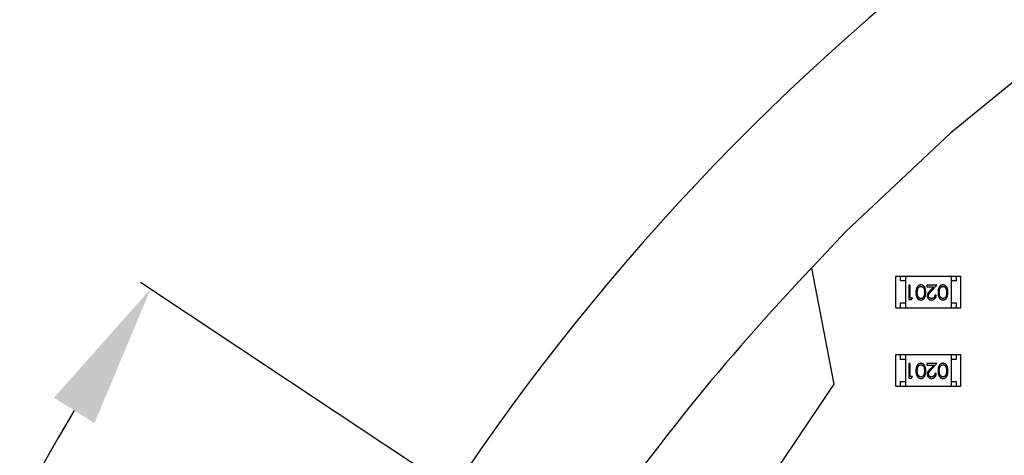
# Model space of a CAD drawing. Header units: millimetres. Extents: x -49 to 165, y -182 to -55.
# Tile 28 of 93: x 98.11 to 108.39, y -112.64 to -108.09. Entities that reach past the tile are written whole.
import ezdxf

# ---------------------------------------------------------------- set-up
doc = ezdxf.new("R2010")
doc.units = ezdxf.units.MM
doc.header["$LTSCALE"] = 1.21
doc.header["$MEASUREMENT"] = 0
doc.header["$PDMODE"] = 3
doc.header["$PDSIZE"] = 0.3125
doc.layers.get('0').update_dxf_attribs({"linetype": 'CONTINUOUS'})
doc.layers.get('DEFPOINTS').update_dxf_attribs({"linetype": 'CONTINUOUS'})
doc.layers.add('Dim', color=3, linetype='CONTINUOUS', lineweight=25)
doc.styles.get("Standard").update_dxf_attribs({"font": 'txt', "width": 0.8})
doc.dimstyles.get("Standard").update_dxf_attribs({"dimtxt": 0.15625, "dimasz": 0.1875, "dimexe": 0.125, "dimexo": 0.0625, "dimgap": 0.09, "dimtad": 0, "dimtih": 1, "dimtoh": 1, "dimzin": 4, "dimdsep": 46, "dimtxsty": 'Standard', "dimblk": '_FILLED', "dimblk1": '_FILLED', "dimblk2": '_FILLED', "dimcen": 0.09, "dimazin": 1, "dimtp": 0.01, "dimtm": 0.01, "dimtfac": 1, "dimtofl": 0, "dimtmove": 0, "dimatfit": 3, "dimldrblk": '_FILLED', "dimfxl": 1, "dimtolj": 1, "dimtzin": 4, "dimarcsym": 0})

# ---------------------------------------------------------------- blocks, each defined once
blk = doc.blocks.new('_FILLED')
at = {"color": 0, "linetype": 'ByBlock'}
blk.add_solid([(0, 0), (-1, 0.1667), (-1, -0.1667)], dxfattribs=at)
blk = doc.blocks.new('*D70')
at = {"layer": 'DEFPOINTS', "color": 0}
for p in [(123.008, -106.074), (91.696, -126.574), (95.709, -126.574)]:
    blk.add_point(p, dxfattribs=at)
at = {"layer": 'Dim', "color": 0, "lineweight": -2}
for p, q in [((122.946, -106.074), (91.571, -106.074)), ((91.696, -107.574), (91.696, -114.034)), ((91.696, -125.074), (91.696, -118.614)), ((95.647, -126.574), (91.571, -126.574))]:
    blk.add_line(p, q, dxfattribs=at)
at = {"layer": 'Dim', "color": 0, "lineweight": -2, "xscale": 1.5, "yscale": 1.5, "zscale": 1.5}
for p, rotation in [((91.696, -106.074), 90), ((91.696, -126.574), 270)]:
    blk.add_blockref('_FILLED', p, dxfattribs=dict(at, rotation=rotation))
at = {"layer": 'Dim', "color": 0, "insert": (91.696, -116.324), "char_height": 1.5, "attachment_point": 5, "rotation": 90, "line_spacing_factor": 1.5}
blk.add_mtext('\\A1;20.50', dxfattribs=at)
blk = doc.blocks.new('*D79')
at = {"layer": 'DEFPOINTS', "color": 0}
for p in [(103.988, -113.91), (95.946, -118.389), (95.709, -126.574), (123.008, -126.574), (150.698, -126.574)]:
    blk.add_point(p, dxfattribs=at)
at = {"layer": 'Dim', "color": 0, "lineweight": -2}
for p, q in [((103.936, -113.875), (99.37, -110.835)), ((95.647, -126.574), (94.61, -126.574))]:
    blk.add_line(p, q, dxfattribs=at)
for start, end in [(149.3821, 160.1502), (166.1919, 176.9599)]:
    blk.add_arc((123.008, -126.574), 28.273, start, end, dxfattribs=at)
at = {"layer": 'Dim', "color": 0, "lineweight": -2, "xscale": 1.5, "yscale": 1.5, "zscale": 1.5}
for p, rotation in [((99.474, -110.904), 57.86208909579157), ((94.735, -126.574), 268.4799565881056)]:
    blk.add_blockref('_FILLED', p, dxfattribs=dict(at, rotation=rotation))
at = {"layer": 'Dim', "color": 0, "insert": (95.946, -118.389), "char_height": 1.5, "attachment_point": 5, "rotation": 73.171}
blk.add_mtext('\\A1;34%%d', dxfattribs=at)
blk = doc.blocks.new('*D87')
at = {"layer": 'DEFPOINTS', "color": 0}
for p in [(123.005, -103.562), (83.971, -149.587), (123.005, -149.587)]:
    blk.add_point(p, dxfattribs=at)
at = {"layer": 'Dim', "color": 0, "lineweight": -2}
for p, q in [((122.942, -103.562), (83.846, -103.562)), ((83.971, -105.062), (83.971, -124.184)), ((83.971, -148.087), (83.971, -128.964)), ((122.942, -149.587), (83.846, -149.587))]:
    blk.add_line(p, q, dxfattribs=at)
at = {"layer": 'Dim', "color": 0, "lineweight": -2, "xscale": 1.5, "yscale": 1.5, "zscale": 1.5}
for p, rotation in [((83.971, -103.562), 90), ((83.971, -149.587), 270)]:
    blk.add_blockref('_FILLED', p, dxfattribs=dict(at, rotation=rotation))
at = {"layer": 'Dim', "color": 0, "insert": (83.971, -126.574), "char_height": 1.5, "attachment_point": 5, "rotation": 90, "line_spacing_factor": 1.5}
blk.add_mtext('\\A1;%%C46.0', dxfattribs=at)

msp = doc.modelspace()

# ---------------------------------------------------------------- linework, layer by layer
at = {"color": 7, "linetype": 'Continuous'}
for p, q in [((108.996, -108.318), (107.832, -109.273)), ((107.832, -109.273), (106.733, -110.303)), ((106.733, -110.303), (106.375, -110.687)), ((106.375, -110.687), (106.61, -111.898)), ((106.61, -111.898), (105.836, -113.046))]:
    msp.add_line(p, q, dxfattribs=at)
at = {"color": 6, "linetype": 'Continuous'}
for p, q in [((107.256, -111.1), (107.256, -110.77)), ((107.256, -110.77), (107.936, -110.77)), ((107.306, -110.82), (107.306, -110.77)), ((107.356, -110.82), (107.306, -110.82)), ((107.356, -110.77), (107.356, -111.1)), ((107.836, -110.77), (107.836, -111.1)), ((107.886, -110.82), (107.836, -110.82)), ((107.886, -110.77), (107.886, -110.82)), ((107.936, -111.1), (107.936, -110.77)), ((107.394, -110.865), (107.394, -111.015)), ((107.407, -110.865), (107.394, -110.865)), ((107.407, -111), (107.407, -110.865)), ((107.48, -110.94), (107.486, -110.903)), ((107.582, -110.865), (107.582, -110.881)), ((107.684, -110.865), (107.582, -110.865)), ((107.582, -110.881), (107.652, -110.881)), ((107.652, -110.881), (107.615, -110.921)), ((107.626, -110.927), (107.684, -110.865)), ((107.711, -110.94), (107.717, -110.903)), ((107.306, -111.1), (107.306, -111.05)), ((107.306, -111.05), (107.356, -111.05)), ((107.394, -111.015), (107.422, -111.015)), ((107.43, -111), (107.407, -111)), ((107.422, -111.015), (107.43, -111)), ((107.678, -110.969), (107.665, -110.969)), ((107.836, -111.05), (107.886, -111.05)), ((107.886, -111.05), (107.886, -111.1)), ((107.256, -111.1), (107.936, -111.1)), ((107.256, -111.92), (107.256, -111.59)), ((107.256, -111.59), (107.936, -111.59)), ((107.306, -111.64), (107.306, -111.59)), ((107.356, -111.64), (107.306, -111.64)), ((107.356, -111.59), (107.356, -111.92)), ((107.836, -111.59), (107.836, -111.92)), ((107.886, -111.64), (107.836, -111.64)), ((107.886, -111.59), (107.886, -111.64)), ((107.936, -111.92), (107.936, -111.59)), ((107.394, -111.685), (107.394, -111.835)), ((107.407, -111.685), (107.394, -111.685)), ((107.407, -111.82), (107.407, -111.685)), ((107.48, -111.76), (107.486, -111.723)), ((107.582, -111.685), (107.582, -111.701)), ((107.684, -111.685), (107.582, -111.685)), ((107.582, -111.701), (107.652, -111.701)), ((107.652, -111.701), (107.615, -111.741)), ((107.626, -111.747), (107.684, -111.685)), ((107.711, -111.76), (107.717, -111.723)), ((107.306, -111.92), (107.306, -111.87)), ((107.306, -111.87), (107.356, -111.87)), ((107.394, -111.835), (107.422, -111.835)), ((107.43, -111.82), (107.407, -111.82)), ((107.422, -111.835), (107.43, -111.82)), ((107.678, -111.789), (107.665, -111.789)), ((107.836, -111.87), (107.886, -111.87)), ((107.886, -111.87), (107.886, -111.92)), ((107.256, -111.92), (107.936, -111.92))]:
    msp.add_line(p, q, dxfattribs=at)
at = {"color": 7, "linetype": 'Continuous'}
for radius, start, end in [(24.48, 100.9793, 79.0159), (23, 136.3198, 155.688)]:
    msp.add_arc((123.008, -126.574), radius, start, end, dxfattribs=at)
at = {"color": 6, "linetype": 'Continuous'}
for points, knots in [([(107.519, -110.861), (107.517, -110.861), (107.515, -110.862), (107.512, -110.862), (107.508, -110.863), (107.505, -110.864), (107.502, -110.865), (107.498, -110.866), (107.495, -110.868), (107.492, -110.87), (107.489, -110.872), (107.487, -110.875), (107.484, -110.877), (107.482, -110.881), (107.479, -110.884), (107.477, -110.887), (107.475, -110.891), (107.474, -110.895), (107.472, -110.9), (107.471, -110.904), (107.469, -110.91), (107.468, -110.915), (107.468, -110.921), (107.467, -110.927), (107.467, -110.933), (107.467, -110.938), (107.467, -110.94)], [0, 0, 0, 0, 0.033824, 0.067298, 0.10028, 0.133019, 0.165736, 0.198792, 0.232372, 0.266409, 0.301016, 0.336196, 0.371972, 0.408574, 0.446394, 0.485225, 0.525372, 0.567224, 0.611081, 0.65775, 0.70702, 0.759235, 0.814484, 0.873227, 0.934937, 1, 1, 1, 1]), ([(107.467, -110.94), (107.467, -110.943), (107.467, -110.947), (107.467, -110.954), (107.468, -110.96), (107.469, -110.966), (107.469, -110.971), (107.471, -110.976), (107.472, -110.981), (107.474, -110.985), (107.475, -110.99), (107.477, -110.993), (107.479, -110.997), (107.482, -111), (107.484, -111.003), (107.487, -111.006), (107.489, -111.009), (107.492, -111.011), (107.495, -111.013), (107.498, -111.014), (107.502, -111.016), (107.505, -111.017), (107.508, -111.018), (107.512, -111.019), (107.515, -111.019), (107.517, -111.019), (107.519, -111.019)], [0, 0, 0, 0, 0.065278, 0.127205, 0.186168, 0.241675, 0.294115, 0.343609, 0.390387, 0.434463, 0.476646, 0.517002, 0.555936, 0.593716, 0.630057, 0.665601, 0.700745, 0.734917, 0.768681, 0.802087, 0.834849, 0.867433, 0.900138, 0.932806, 0.966212, 1, 1, 1, 1]), ([(107.518, -111.004), (107.517, -111.004), (107.513, -111.004), (107.508, -111.002), (107.504, -111), (107.5, -110.998), (107.497, -110.995), (107.495, -110.993), (107.493, -110.991), (107.491, -110.989), (107.49, -110.986), (107.488, -110.983), (107.487, -110.98), (107.485, -110.977), (107.484, -110.973), (107.483, -110.969), (107.482, -110.965), (107.482, -110.96), (107.481, -110.956), (107.481, -110.951), (107.48, -110.946), (107.48, -110.942), (107.48, -110.94)], [0, 0, 0, 0, 0.059689, 0.119507, 0.181075, 0.246162, 0.279894, 0.314468, 0.350403, 0.387474, 0.426147, 0.466624, 0.508745, 0.553328, 0.600058, 0.649177, 0.700552, 0.754894, 0.811825, 0.871514, 0.934319, 1, 1, 1, 1]), ([(107.486, -110.903), (107.486, -110.902), (107.487, -110.9), (107.488, -110.897), (107.49, -110.894), (107.492, -110.891), (107.493, -110.889), (107.495, -110.887), (107.497, -110.885), (107.5, -110.883), (107.504, -110.88), (107.508, -110.878), (107.513, -110.877), (107.517, -110.877), (107.518, -110.877)], [0, 0, 0, 0, 0.075949, 0.148549, 0.218996, 0.286119, 0.351826, 0.416074, 0.478265, 0.540325, 0.660405, 0.774606, 0.887187, 1, 1, 1, 1]), ([(107.518, -110.877), (107.52, -110.877), (107.523, -110.877), (107.528, -110.878), (107.533, -110.88), (107.537, -110.883), (107.539, -110.885), (107.541, -110.887), (107.543, -110.889), (107.545, -110.892), (107.547, -110.894), (107.548, -110.897), (107.55, -110.9), (107.551, -110.903), (107.552, -110.906), (107.553, -110.91), (107.554, -110.914), (107.554, -110.919), (107.555, -110.923), (107.555, -110.929), (107.555, -110.934), (107.555, -110.938), (107.555, -110.94)], [0, 0, 0, 0, 0.060034, 0.120278, 0.182348, 0.247919, 0.281641, 0.315701, 0.350322, 0.385703, 0.421819, 0.459196, 0.497866, 0.538301, 0.58121, 0.628183, 0.679403, 0.734699, 0.794074, 0.858416, 0.927049, 1, 1, 1, 1]), ([(107.555, -110.94), (107.555, -110.942), (107.555, -110.946), (107.555, -110.952), (107.555, -110.957), (107.554, -110.962), (107.554, -110.967), (107.553, -110.971), (107.552, -110.974), (107.551, -110.978), (107.55, -110.981), (107.548, -110.984), (107.547, -110.987), (107.545, -110.989), (107.543, -110.991), (107.541, -110.994), (107.539, -110.996), (107.537, -110.998), (107.533, -111), (107.528, -111.002), (107.523, -111.004), (107.52, -111.004), (107.518, -111.004)], [0, 0, 0, 0, 0.073302, 0.142286, 0.206253, 0.266017, 0.321612, 0.372532, 0.419497, 0.462398, 0.502825, 0.541489, 0.579034, 0.615143, 0.650298, 0.684912, 0.718701, 0.752189, 0.817245, 0.879117, 0.939613, 1, 1, 1, 1]), ([(107.569, -110.94), (107.569, -110.938), (107.569, -110.933), (107.568, -110.926), (107.568, -110.92), (107.567, -110.914), (107.566, -110.909), (107.565, -110.903), (107.564, -110.899), (107.562, -110.894), (107.561, -110.89), (107.559, -110.887), (107.557, -110.883), (107.555, -110.88), (107.552, -110.877), (107.55, -110.874), (107.547, -110.872), (107.544, -110.87), (107.542, -110.868), (107.539, -110.866), (107.535, -110.865), (107.532, -110.863), (107.529, -110.863), (107.526, -110.862), (107.522, -110.862), (107.52, -110.861), (107.519, -110.861)], [0, 0, 0, 0, 0.068113, 0.132564, 0.193427, 0.250218, 0.303569, 0.353576, 0.400235, 0.443586, 0.484619, 0.524292, 0.56238, 0.599049, 0.63494, 0.669782, 0.704009, 0.737842, 0.771098, 0.803896, 0.836415, 0.868639, 0.900715, 0.933378, 0.966213, 1, 1, 1, 1]), ([(107.519, -111.019), (107.52, -111.019), (107.522, -111.019), (107.526, -111.019), (107.529, -111.018), (107.532, -111.017), (107.535, -111.016), (107.539, -111.014), (107.542, -111.013), (107.545, -111.011), (107.547, -111.009), (107.55, -111.006), (107.553, -111.003), (107.555, -111), (107.557, -110.997), (107.559, -110.994), (107.561, -110.99), (107.563, -110.986), (107.564, -110.982), (107.565, -110.977), (107.566, -110.972), (107.567, -110.966), (107.568, -110.961), (107.568, -110.954), (107.569, -110.947), (107.569, -110.943), (107.569, -110.94)], [0, 0, 0, 0, 0.033742, 0.066533, 0.099153, 0.13154, 0.164087, 0.196563, 0.229707, 0.263315, 0.297504, 0.331686, 0.366482, 0.4021, 0.438958, 0.476748, 0.515985, 0.556589, 0.599519, 0.645765, 0.695487, 0.748721, 0.805687, 0.866754, 0.931405, 1, 1, 1, 1]), ([(107.615, -110.921), (107.613, -110.922), (107.61, -110.925), (107.606, -110.93), (107.603, -110.934), (107.6, -110.938), (107.597, -110.941), (107.594, -110.945), (107.592, -110.948), (107.59, -110.952), (107.588, -110.956), (107.586, -110.962), (107.584, -110.968), (107.584, -110.972), (107.584, -110.975)], [0, 0, 0, 0, 0.09953, 0.192079, 0.277712, 0.357454, 0.429648, 0.495771, 0.555538, 0.608657, 0.707578, 0.804328, 0.901298, 1, 1, 1, 1]), ([(107.598, -110.973), (107.598, -110.972), (107.598, -110.968), (107.599, -110.964), (107.601, -110.959), (107.603, -110.955), (107.605, -110.952), (107.606, -110.949), (107.609, -110.947), (107.611, -110.943), (107.615, -110.94), (107.618, -110.936), (107.622, -110.932), (107.625, -110.929), (107.626, -110.927)], [0, 0, 0, 0, 0.088014, 0.174976, 0.2638, 0.355443, 0.406413, 0.465519, 0.533076, 0.609353, 0.693899, 0.787171, 0.889197, 1, 1, 1, 1]), ([(107.749, -110.861), (107.748, -110.861), (107.746, -110.862), (107.742, -110.862), (107.739, -110.863), (107.736, -110.864), (107.732, -110.865), (107.729, -110.866), (107.726, -110.868), (107.723, -110.87), (107.72, -110.872), (107.717, -110.875), (107.715, -110.877), (107.712, -110.881), (107.71, -110.884), (107.708, -110.887), (107.706, -110.891), (107.704, -110.895), (107.703, -110.9), (107.701, -110.904), (107.7, -110.909), (107.699, -110.915), (107.699, -110.921), (107.698, -110.927), (107.698, -110.933), (107.698, -110.938), (107.698, -110.94)], [0, 0, 0, 0, 0.033824, 0.067298, 0.10028, 0.133019, 0.165736, 0.198792, 0.232372, 0.266409, 0.301016, 0.336196, 0.371972, 0.408574, 0.446394, 0.485225, 0.525372, 0.567224, 0.611081, 0.65775, 0.70702, 0.759235, 0.814484, 0.873227, 0.934937, 1, 1, 1, 1]), ([(107.698, -110.94), (107.698, -110.943), (107.698, -110.947), (107.698, -110.954), (107.699, -110.96), (107.699, -110.966), (107.7, -110.971), (107.701, -110.976), (107.703, -110.981), (107.704, -110.985), (107.706, -110.989), (107.708, -110.993), (107.71, -110.997), (107.712, -111), (107.715, -111.003), (107.717, -111.006), (107.72, -111.009), (107.723, -111.011), (107.726, -111.013), (107.729, -111.014), (107.732, -111.016), (107.736, -111.017), (107.739, -111.018), (107.742, -111.019), (107.746, -111.019), (107.748, -111.019), (107.749, -111.019)], [0, 0, 0, 0, 0.065278, 0.127205, 0.186168, 0.241675, 0.294115, 0.343609, 0.390387, 0.434463, 0.476646, 0.517002, 0.555936, 0.593716, 0.630057, 0.665601, 0.700745, 0.734917, 0.768681, 0.802087, 0.834849, 0.867433, 0.900138, 0.932806, 0.966212, 1, 1, 1, 1]), ([(107.749, -111.004), (107.747, -111.004), (107.744, -111.003), (107.739, -111.002), (107.735, -111), (107.731, -110.998), (107.728, -110.995), (107.726, -110.993), (107.724, -110.991), (107.722, -110.989), (107.72, -110.986), (107.719, -110.983), (107.717, -110.98), (107.716, -110.977), (107.715, -110.973), (107.714, -110.969), (107.713, -110.965), (107.712, -110.96), (107.712, -110.956), (107.711, -110.951), (107.711, -110.946), (107.711, -110.942), (107.711, -110.94)], [0, 0, 0, 0, 0.059689, 0.119507, 0.181075, 0.246162, 0.279894, 0.314468, 0.350403, 0.387474, 0.426147, 0.466624, 0.508745, 0.553328, 0.600058, 0.649177, 0.700552, 0.754894, 0.811825, 0.871514, 0.934319, 1, 1, 1, 1]), ([(107.717, -110.903), (107.717, -110.902), (107.718, -110.899), (107.719, -110.897), (107.721, -110.894), (107.722, -110.891), (107.724, -110.889), (107.726, -110.887), (107.728, -110.885), (107.731, -110.883), (107.734, -110.88), (107.739, -110.878), (107.744, -110.877), (107.747, -110.877), (107.749, -110.877)], [0, 0, 0, 0, 0.075949, 0.148549, 0.218996, 0.286119, 0.351826, 0.416074, 0.478265, 0.540325, 0.660405, 0.774606, 0.887187, 1, 1, 1, 1]), ([(107.8, -110.94), (107.8, -110.938), (107.8, -110.933), (107.799, -110.926), (107.799, -110.92), (107.798, -110.914), (107.797, -110.909), (107.796, -110.903), (107.795, -110.899), (107.793, -110.894), (107.791, -110.89), (107.79, -110.887), (107.788, -110.883), (107.785, -110.88), (107.783, -110.877), (107.781, -110.874), (107.778, -110.872), (107.775, -110.87), (107.772, -110.868), (107.769, -110.866), (107.766, -110.865), (107.763, -110.863), (107.76, -110.863), (107.756, -110.862), (107.753, -110.862), (107.751, -110.861), (107.749, -110.861)], [0, 0, 0, 0, 0.068113, 0.132564, 0.193427, 0.250218, 0.303569, 0.353576, 0.400235, 0.443586, 0.484619, 0.524292, 0.56238, 0.599049, 0.63494, 0.669782, 0.704009, 0.737842, 0.771098, 0.803896, 0.836415, 0.868639, 0.900715, 0.933378, 0.966213, 1, 1, 1, 1]), ([(107.749, -110.877), (107.751, -110.877), (107.754, -110.877), (107.759, -110.878), (107.764, -110.88), (107.767, -110.883), (107.77, -110.885), (107.772, -110.887), (107.774, -110.889), (107.776, -110.892), (107.777, -110.894), (107.779, -110.897), (107.78, -110.9), (107.782, -110.903), (107.783, -110.906), (107.784, -110.91), (107.784, -110.914), (107.785, -110.919), (107.785, -110.923), (107.786, -110.929), (107.786, -110.934), (107.786, -110.938), (107.786, -110.94)], [0, 0, 0, 0, 0.060034, 0.120278, 0.182348, 0.247919, 0.281641, 0.315701, 0.350322, 0.385703, 0.421819, 0.459196, 0.497866, 0.538301, 0.58121, 0.628183, 0.679403, 0.734699, 0.794074, 0.858416, 0.927049, 1, 1, 1, 1]), ([(107.786, -110.94), (107.786, -110.942), (107.786, -110.946), (107.786, -110.952), (107.785, -110.957), (107.785, -110.962), (107.784, -110.967), (107.784, -110.971), (107.783, -110.974), (107.782, -110.978), (107.78, -110.981), (107.779, -110.984), (107.777, -110.987), (107.776, -110.989), (107.774, -110.991), (107.772, -110.994), (107.77, -110.996), (107.767, -110.998), (107.764, -111), (107.759, -111.002), (107.754, -111.003), (107.751, -111.004), (107.749, -111.004)], [0, 0, 0, 0, 0.073302, 0.142286, 0.206253, 0.266017, 0.321612, 0.372532, 0.419497, 0.462398, 0.502825, 0.541489, 0.579034, 0.615143, 0.650298, 0.684912, 0.718701, 0.752189, 0.817245, 0.879117, 0.939613, 1, 1, 1, 1]), ([(107.749, -111.019), (107.751, -111.019), (107.753, -111.019), (107.756, -111.019), (107.76, -111.018), (107.763, -111.017), (107.766, -111.016), (107.769, -111.014), (107.772, -111.013), (107.775, -111.011), (107.778, -111.009), (107.781, -111.006), (107.783, -111.003), (107.786, -111), (107.788, -110.997), (107.79, -110.994), (107.792, -110.99), (107.793, -110.986), (107.795, -110.982), (107.796, -110.977), (107.797, -110.972), (107.798, -110.966), (107.799, -110.96), (107.799, -110.954), (107.8, -110.947), (107.8, -110.943), (107.8, -110.94)], [0, 0, 0, 0, 0.033742, 0.066533, 0.099153, 0.13154, 0.164087, 0.196563, 0.229707, 0.263315, 0.297504, 0.331686, 0.366482, 0.4021, 0.438958, 0.476748, 0.515985, 0.556589, 0.599519, 0.645765, 0.695487, 0.748721, 0.805687, 0.866754, 0.931405, 1, 1, 1, 1]), ([(107.584, -110.975), (107.584, -110.976), (107.584, -110.979), (107.585, -110.983), (107.586, -110.987), (107.587, -110.991), (107.589, -110.995), (107.591, -110.999), (107.594, -111.003), (107.597, -111.006), (107.6, -111.009), (107.603, -111.012), (107.607, -111.014), (107.611, -111.016), (107.615, -111.017), (107.62, -111.018), (107.625, -111.019), (107.628, -111.019), (107.629, -111.019)], [0, 0, 0, 0, 0.06271, 0.123347, 0.183401, 0.242828, 0.302097, 0.36242, 0.423725, 0.487032, 0.550491, 0.612709, 0.674265, 0.73617, 0.799211, 0.863483, 0.930525, 1, 1, 1, 1]), ([(107.63, -111.004), (107.629, -111.004), (107.627, -111.004), (107.624, -111.003), (107.621, -111.003), (107.618, -111.002), (107.615, -111), (107.612, -110.999), (107.609, -110.997), (107.607, -110.995), (107.605, -110.993), (107.603, -110.99), (107.601, -110.988), (107.6, -110.985), (107.599, -110.982), (107.598, -110.979), (107.598, -110.976), (107.598, -110.974), (107.598, -110.973)], [0, 0, 0, 0, 0.068027, 0.133505, 0.19695, 0.26027, 0.322741, 0.384982, 0.448465, 0.513424, 0.578224, 0.640011, 0.700094, 0.760067, 0.819012, 0.877878, 0.938035, 1, 1, 1, 1]), ([(107.629, -111.019), (107.631, -111.019), (107.634, -111.019), (107.639, -111.018), (107.644, -111.017), (107.648, -111.016), (107.653, -111.014), (107.657, -111.011), (107.66, -111.008), (107.664, -111.005), (107.667, -111.002), (107.67, -110.998), (107.673, -110.993), (107.675, -110.989), (107.676, -110.984), (107.677, -110.98), (107.678, -110.974), (107.678, -110.971), (107.678, -110.969)], [0, 0, 0, 0, 0.06445, 0.126725, 0.187421, 0.247417, 0.306749, 0.366595, 0.427749, 0.490235, 0.553031, 0.614805, 0.676505, 0.738096, 0.801021, 0.864897, 0.931209, 1, 1, 1, 1]), ([(107.665, -110.969), (107.665, -110.97), (107.665, -110.973), (107.664, -110.977), (107.663, -110.98), (107.662, -110.984), (107.66, -110.987), (107.658, -110.99), (107.656, -110.992), (107.654, -110.995), (107.652, -110.997), (107.649, -110.999), (107.646, -111), (107.643, -111.002), (107.64, -111.003), (107.637, -111.003), (107.634, -111.004), (107.631, -111.004), (107.63, -111.004)], [0, 0, 0, 0, 0.073648, 0.143686, 0.210962, 0.275557, 0.338064, 0.399311, 0.4594, 0.51934, 0.579024, 0.637809, 0.695959, 0.754122, 0.813113, 0.873453, 0.935561, 1, 1, 1, 1]), ([(107.519, -111.681), (107.517, -111.681), (107.515, -111.682), (107.512, -111.682), (107.508, -111.683), (107.505, -111.684), (107.502, -111.685), (107.498, -111.686), (107.495, -111.688), (107.492, -111.69), (107.489, -111.692), (107.487, -111.695), (107.484, -111.697), (107.482, -111.701), (107.479, -111.704), (107.477, -111.707), (107.475, -111.711), (107.474, -111.715), (107.472, -111.72), (107.471, -111.724), (107.469, -111.73), (107.469, -111.735), (107.468, -111.741), (107.467, -111.747), (107.467, -111.753), (107.467, -111.758), (107.467, -111.76)], [0, 0, 0, 0, 0.033824, 0.067298, 0.10028, 0.133019, 0.165736, 0.198792, 0.232372, 0.266409, 0.301016, 0.336196, 0.371972, 0.408574, 0.446394, 0.485225, 0.525372, 0.567224, 0.611081, 0.65775, 0.70702, 0.759235, 0.814484, 0.873227, 0.934937, 1, 1, 1, 1]), ([(107.467, -111.76), (107.467, -111.763), (107.467, -111.767), (107.467, -111.774), (107.468, -111.78), (107.469, -111.786), (107.47, -111.791), (107.471, -111.796), (107.472, -111.801), (107.474, -111.805), (107.476, -111.81), (107.477, -111.813), (107.48, -111.817), (107.482, -111.82), (107.484, -111.823), (107.487, -111.826), (107.489, -111.829), (107.492, -111.831), (107.495, -111.833), (107.498, -111.834), (107.502, -111.836), (107.505, -111.837), (107.508, -111.838), (107.512, -111.839), (107.515, -111.839), (107.518, -111.839), (107.519, -111.839)], [0, 0, 0, 0, 0.065278, 0.127205, 0.186168, 0.241675, 0.294115, 0.343609, 0.390387, 0.434463, 0.476646, 0.517002, 0.555936, 0.593716, 0.630057, 0.665601, 0.700745, 0.734917, 0.768681, 0.802087, 0.834849, 0.867433, 0.900138, 0.932806, 0.966212, 1, 1, 1, 1]), ([(107.518, -111.824), (107.517, -111.824), (107.513, -111.823), (107.508, -111.822), (107.504, -111.82), (107.5, -111.818), (107.497, -111.815), (107.495, -111.813), (107.493, -111.811), (107.491, -111.809), (107.49, -111.806), (107.488, -111.803), (107.487, -111.8), (107.485, -111.797), (107.484, -111.793), (107.483, -111.789), (107.482, -111.785), (107.482, -111.78), (107.481, -111.776), (107.481, -111.771), (107.48, -111.766), (107.48, -111.762), (107.48, -111.76)], [0, 0, 0, 0, 0.059689, 0.119507, 0.181075, 0.246162, 0.279894, 0.314468, 0.350403, 0.387474, 0.426147, 0.466624, 0.508745, 0.553328, 0.600058, 0.649177, 0.700552, 0.754894, 0.811825, 0.871514, 0.934319, 1, 1, 1, 1]), ([(107.486, -111.723), (107.486, -111.722), (107.487, -111.719), (107.489, -111.717), (107.49, -111.714), (107.492, -111.711), (107.493, -111.709), (107.495, -111.707), (107.497, -111.705), (107.5, -111.703), (107.504, -111.7), (107.508, -111.698), (107.513, -111.697), (107.517, -111.697), (107.518, -111.697)], [0, 0, 0, 0, 0.075949, 0.148549, 0.218996, 0.286119, 0.351826, 0.416074, 0.478265, 0.540325, 0.660405, 0.774606, 0.887187, 1, 1, 1, 1]), ([(107.518, -111.697), (107.52, -111.697), (107.523, -111.697), (107.528, -111.698), (107.533, -111.7), (107.537, -111.703), (107.539, -111.705), (107.541, -111.707), (107.543, -111.709), (107.545, -111.712), (107.547, -111.714), (107.548, -111.717), (107.55, -111.72), (107.551, -111.723), (107.552, -111.726), (107.553, -111.73), (107.554, -111.734), (107.554, -111.739), (107.555, -111.743), (107.555, -111.749), (107.555, -111.754), (107.555, -111.758), (107.555, -111.76)], [0, 0, 0, 0, 0.060034, 0.120278, 0.182348, 0.247919, 0.281641, 0.315701, 0.350322, 0.385703, 0.421819, 0.459196, 0.497866, 0.538301, 0.58121, 0.628183, 0.679403, 0.734699, 0.794074, 0.858416, 0.927049, 1, 1, 1, 1]), ([(107.555, -111.76), (107.555, -111.762), (107.555, -111.766), (107.555, -111.772), (107.555, -111.777), (107.554, -111.782), (107.554, -111.787), (107.553, -111.791), (107.552, -111.794), (107.551, -111.798), (107.55, -111.801), (107.548, -111.804), (107.547, -111.807), (107.545, -111.809), (107.543, -111.811), (107.541, -111.814), (107.539, -111.816), (107.537, -111.818), (107.533, -111.82), (107.528, -111.822), (107.523, -111.823), (107.52, -111.824), (107.518, -111.824)], [0, 0, 0, 0, 0.073302, 0.142286, 0.206253, 0.266017, 0.321612, 0.372532, 0.419497, 0.462398, 0.502825, 0.541489, 0.579034, 0.615143, 0.650298, 0.684912, 0.718701, 0.752189, 0.817245, 0.879117, 0.939613, 1, 1, 1, 1]), ([(107.569, -111.76), (107.569, -111.758), (107.569, -111.753), (107.569, -111.746), (107.568, -111.74), (107.567, -111.734), (107.566, -111.729), (107.565, -111.723), (107.564, -111.719), (107.562, -111.714), (107.561, -111.71), (107.559, -111.707), (107.557, -111.703), (107.555, -111.7), (107.552, -111.697), (107.55, -111.694), (107.547, -111.692), (107.545, -111.69), (107.542, -111.688), (107.539, -111.686), (107.535, -111.685), (107.532, -111.683), (107.529, -111.683), (107.526, -111.682), (107.522, -111.682), (107.52, -111.681), (107.519, -111.681)], [0, 0, 0, 0, 0.068113, 0.132564, 0.193427, 0.250218, 0.303569, 0.353576, 0.400235, 0.443586, 0.484619, 0.524292, 0.56238, 0.599049, 0.63494, 0.669782, 0.704009, 0.737842, 0.771098, 0.803896, 0.836415, 0.868639, 0.900715, 0.933378, 0.966213, 1, 1, 1, 1]), ([(107.519, -111.839), (107.52, -111.839), (107.522, -111.839), (107.526, -111.839), (107.529, -111.838), (107.532, -111.837), (107.536, -111.836), (107.539, -111.834), (107.542, -111.833), (107.545, -111.831), (107.547, -111.829), (107.55, -111.826), (107.553, -111.823), (107.555, -111.82), (107.557, -111.817), (107.559, -111.814), (107.561, -111.81), (107.563, -111.806), (107.564, -111.802), (107.565, -111.797), (107.566, -111.792), (107.567, -111.786), (107.568, -111.78), (107.569, -111.774), (107.569, -111.767), (107.569, -111.763), (107.569, -111.76)], [0, 0, 0, 0, 0.033742, 0.066533, 0.099153, 0.13154, 0.164087, 0.196563, 0.229707, 0.263315, 0.297504, 0.331686, 0.366482, 0.4021, 0.438958, 0.476748, 0.515985, 0.556589, 0.599519, 0.645765, 0.695487, 0.748721, 0.805687, 0.866754, 0.931405, 1, 1, 1, 1]), ([(107.615, -111.741), (107.613, -111.742), (107.61, -111.745), (107.606, -111.75), (107.603, -111.754), (107.6, -111.758), (107.597, -111.761), (107.594, -111.765), (107.592, -111.768), (107.59, -111.772), (107.588, -111.776), (107.586, -111.782), (107.584, -111.788), (107.584, -111.792), (107.584, -111.795)], [0, 0, 0, 0, 0.09953, 0.192079, 0.277712, 0.357454, 0.429648, 0.495771, 0.555538, 0.608657, 0.707578, 0.804328, 0.901298, 1, 1, 1, 1]), ([(107.598, -111.793), (107.598, -111.792), (107.598, -111.788), (107.599, -111.784), (107.601, -111.779), (107.603, -111.775), (107.605, -111.772), (107.607, -111.769), (107.609, -111.767), (107.612, -111.763), (107.615, -111.76), (107.618, -111.756), (107.622, -111.752), (107.625, -111.749), (107.626, -111.747)], [0, 0, 0, 0, 0.088014, 0.174976, 0.2638, 0.355443, 0.406413, 0.465519, 0.533076, 0.609353, 0.693899, 0.787171, 0.889197, 1, 1, 1, 1]), ([(107.749, -111.681), (107.748, -111.681), (107.746, -111.681), (107.742, -111.682), (107.739, -111.683), (107.736, -111.684), (107.732, -111.685), (107.729, -111.686), (107.726, -111.688), (107.723, -111.69), (107.72, -111.692), (107.717, -111.695), (107.715, -111.697), (107.712, -111.701), (107.71, -111.704), (107.708, -111.707), (107.706, -111.711), (107.704, -111.715), (107.703, -111.72), (107.701, -111.724), (107.7, -111.729), (107.699, -111.735), (107.699, -111.741), (107.698, -111.747), (107.698, -111.753), (107.698, -111.758), (107.698, -111.76)], [0, 0, 0, 0, 0.033824, 0.067298, 0.10028, 0.133019, 0.165736, 0.198792, 0.232372, 0.266409, 0.301016, 0.336196, 0.371972, 0.408574, 0.446394, 0.485225, 0.525372, 0.567224, 0.611081, 0.65775, 0.70702, 0.759235, 0.814484, 0.873227, 0.934937, 1, 1, 1, 1]), ([(107.698, -111.76), (107.698, -111.763), (107.698, -111.767), (107.698, -111.774), (107.699, -111.78), (107.699, -111.786), (107.7, -111.791), (107.701, -111.796), (107.703, -111.801), (107.704, -111.805), (107.706, -111.809), (107.708, -111.813), (107.71, -111.817), (107.713, -111.82), (107.715, -111.823), (107.718, -111.826), (107.72, -111.829), (107.723, -111.831), (107.726, -111.833), (107.729, -111.834), (107.732, -111.836), (107.736, -111.837), (107.739, -111.838), (107.742, -111.839), (107.746, -111.839), (107.748, -111.839), (107.749, -111.839)], [0, 0, 0, 0, 0.065278, 0.127205, 0.186168, 0.241675, 0.294115, 0.343609, 0.390387, 0.434463, 0.476646, 0.517002, 0.555936, 0.593716, 0.630057, 0.665601, 0.700745, 0.734917, 0.768681, 0.802087, 0.834849, 0.867433, 0.900138, 0.932806, 0.966212, 1, 1, 1, 1]), ([(107.749, -111.824), (107.747, -111.824), (107.744, -111.823), (107.739, -111.822), (107.735, -111.82), (107.731, -111.818), (107.728, -111.815), (107.726, -111.813), (107.724, -111.811), (107.722, -111.809), (107.72, -111.806), (107.719, -111.803), (107.717, -111.8), (107.716, -111.797), (107.715, -111.793), (107.714, -111.789), (107.713, -111.785), (107.712, -111.78), (107.712, -111.776), (107.711, -111.771), (107.711, -111.766), (107.711, -111.762), (107.711, -111.76)], [0, 0, 0, 0, 0.059689, 0.119507, 0.181075, 0.246162, 0.279894, 0.314468, 0.350403, 0.387474, 0.426147, 0.466624, 0.508745, 0.553328, 0.600058, 0.649177, 0.700552, 0.754894, 0.811825, 0.871514, 0.934319, 1, 1, 1, 1]), ([(107.717, -111.723), (107.717, -111.722), (107.718, -111.719), (107.719, -111.717), (107.721, -111.714), (107.722, -111.711), (107.724, -111.709), (107.726, -111.707), (107.728, -111.705), (107.731, -111.703), (107.734, -111.7), (107.739, -111.698), (107.744, -111.697), (107.747, -111.697), (107.749, -111.697)], [0, 0, 0, 0, 0.075949, 0.148549, 0.218996, 0.286119, 0.351826, 0.416074, 0.478265, 0.540325, 0.660405, 0.774606, 0.887187, 1, 1, 1, 1]), ([(107.8, -111.76), (107.8, -111.758), (107.8, -111.753), (107.799, -111.746), (107.799, -111.74), (107.798, -111.734), (107.797, -111.729), (107.796, -111.723), (107.795, -111.719), (107.793, -111.714), (107.792, -111.71), (107.79, -111.707), (107.788, -111.703), (107.786, -111.7), (107.783, -111.697), (107.781, -111.694), (107.778, -111.692), (107.775, -111.69), (107.772, -111.688), (107.769, -111.686), (107.766, -111.685), (107.763, -111.683), (107.76, -111.683), (107.756, -111.682), (107.753, -111.681), (107.751, -111.681), (107.749, -111.681)], [0, 0, 0, 0, 0.068113, 0.132564, 0.193427, 0.250218, 0.303569, 0.353576, 0.400235, 0.443586, 0.484619, 0.524292, 0.56238, 0.599049, 0.63494, 0.669782, 0.704009, 0.737842, 0.771098, 0.803896, 0.836415, 0.868639, 0.900715, 0.933378, 0.966213, 1, 1, 1, 1]), ([(107.749, -111.697), (107.751, -111.697), (107.754, -111.697), (107.759, -111.698), (107.764, -111.7), (107.767, -111.703), (107.77, -111.705), (107.772, -111.707), (107.774, -111.709), (107.776, -111.712), (107.778, -111.714), (107.779, -111.717), (107.78, -111.72), (107.782, -111.723), (107.783, -111.726), (107.784, -111.73), (107.784, -111.734), (107.785, -111.739), (107.786, -111.743), (107.786, -111.749), (107.786, -111.754), (107.786, -111.758), (107.786, -111.76)], [0, 0, 0, 0, 0.060034, 0.120278, 0.182348, 0.247919, 0.281641, 0.315701, 0.350322, 0.385703, 0.421819, 0.459196, 0.497866, 0.538301, 0.58121, 0.628183, 0.679403, 0.734699, 0.794074, 0.858416, 0.927049, 1, 1, 1, 1]), ([(107.786, -111.76), (107.786, -111.762), (107.786, -111.766), (107.786, -111.772), (107.786, -111.777), (107.785, -111.782), (107.784, -111.787), (107.784, -111.791), (107.783, -111.794), (107.782, -111.798), (107.78, -111.801), (107.779, -111.804), (107.777, -111.807), (107.776, -111.809), (107.774, -111.811), (107.772, -111.814), (107.77, -111.816), (107.767, -111.818), (107.764, -111.82), (107.759, -111.822), (107.754, -111.823), (107.751, -111.824), (107.749, -111.824)], [0, 0, 0, 0, 0.073302, 0.142286, 0.206253, 0.266017, 0.321612, 0.372532, 0.419497, 0.462398, 0.502825, 0.541489, 0.579034, 0.615143, 0.650298, 0.684912, 0.718701, 0.752189, 0.817245, 0.879117, 0.939613, 1, 1, 1, 1]), ([(107.749, -111.839), (107.751, -111.839), (107.753, -111.839), (107.756, -111.839), (107.76, -111.838), (107.763, -111.837), (107.766, -111.836), (107.769, -111.834), (107.772, -111.833), (107.775, -111.831), (107.778, -111.829), (107.781, -111.826), (107.783, -111.823), (107.786, -111.82), (107.788, -111.817), (107.79, -111.814), (107.792, -111.81), (107.793, -111.806), (107.795, -111.802), (107.796, -111.797), (107.797, -111.792), (107.798, -111.786), (107.799, -111.78), (107.799, -111.774), (107.8, -111.767), (107.8, -111.763), (107.8, -111.76)], [0, 0, 0, 0, 0.033742, 0.066533, 0.099153, 0.13154, 0.164087, 0.196563, 0.229707, 0.263315, 0.297504, 0.331686, 0.366482, 0.4021, 0.438958, 0.476748, 0.515985, 0.556589, 0.599519, 0.645765, 0.695487, 0.748721, 0.805687, 0.866754, 0.931405, 1, 1, 1, 1]), ([(107.584, -111.795), (107.584, -111.796), (107.584, -111.799), (107.585, -111.803), (107.586, -111.807), (107.587, -111.811), (107.589, -111.815), (107.591, -111.819), (107.594, -111.823), (107.597, -111.826), (107.6, -111.829), (107.603, -111.832), (107.607, -111.834), (107.611, -111.836), (107.615, -111.837), (107.62, -111.838), (107.625, -111.839), (107.628, -111.839), (107.63, -111.839)], [0, 0, 0, 0, 0.06271, 0.123347, 0.183401, 0.242828, 0.302097, 0.36242, 0.423725, 0.487032, 0.550491, 0.612709, 0.674265, 0.73617, 0.799211, 0.863483, 0.930525, 1, 1, 1, 1]), ([(107.63, -111.824), (107.629, -111.824), (107.627, -111.824), (107.624, -111.823), (107.621, -111.823), (107.618, -111.822), (107.615, -111.82), (107.612, -111.819), (107.61, -111.817), (107.607, -111.815), (107.605, -111.813), (107.603, -111.81), (107.601, -111.808), (107.6, -111.805), (107.599, -111.802), (107.598, -111.799), (107.598, -111.796), (107.598, -111.794), (107.598, -111.793)], [0, 0, 0, 0, 0.068027, 0.133505, 0.19695, 0.26027, 0.322741, 0.384982, 0.448465, 0.513424, 0.578224, 0.640011, 0.700094, 0.760067, 0.819012, 0.877878, 0.938035, 1, 1, 1, 1]), ([(107.63, -111.839), (107.631, -111.839), (107.635, -111.839), (107.639, -111.838), (107.644, -111.837), (107.648, -111.836), (107.653, -111.834), (107.657, -111.831), (107.66, -111.828), (107.664, -111.825), (107.667, -111.822), (107.67, -111.818), (107.673, -111.813), (107.675, -111.809), (107.676, -111.804), (107.677, -111.8), (107.678, -111.794), (107.678, -111.791), (107.678, -111.789)], [0, 0, 0, 0, 0.06445, 0.126725, 0.187421, 0.247417, 0.306749, 0.366595, 0.427749, 0.490235, 0.553031, 0.614805, 0.676505, 0.738096, 0.801021, 0.864897, 0.931209, 1, 1, 1, 1]), ([(107.665, -111.789), (107.665, -111.79), (107.665, -111.793), (107.664, -111.797), (107.663, -111.8), (107.662, -111.804), (107.66, -111.807), (107.658, -111.81), (107.656, -111.812), (107.654, -111.815), (107.652, -111.817), (107.649, -111.819), (107.646, -111.82), (107.643, -111.822), (107.64, -111.823), (107.637, -111.823), (107.634, -111.824), (107.631, -111.824), (107.63, -111.824)], [0, 0, 0, 0, 0.073648, 0.143686, 0.210962, 0.275557, 0.338064, 0.399311, 0.4594, 0.51934, 0.579024, 0.637809, 0.695959, 0.754122, 0.813113, 0.873453, 0.935561, 1, 1, 1, 1])]:
    msp.add_open_spline(points, degree=3, knots=knots, dxfattribs=at)

# ---------------------------------------------------------------- dimensions: what is measured, and where the dimension line sits
at = {"layer": 'Dim'}
dim = msp.add_linear_dim(base=(83.971, -149.587), p1=(123.005, -103.562), p2=(123.005, -149.587), angle=90, text='%%C<>', dimstyle='Standard', override={"dimtxt": 1.5, "dimasz": 1.5, "dimtih": 0, "dimtoh": 0, "dimdec": 1, "dimzin": 0, "dimpost": '<>', "dimcen": 0.198, "dimadec": 0, "dimazin": 0, "dimtp": 0, "dimtm": 0, "dimtdec": 4, "dimtzin": 0, "dimarcsym": 1}, dxfattribs=at)
dim.commit()
dim.dimension.update_dxf_attribs({"geometry": '*D87', "text_midpoint": (83.971, -126.574)})
dim = msp.add_linear_dim(base=(91.696, -126.574), p1=(123.008, -106.074), p2=(95.709, -126.574), angle=90, dimstyle='Standard', override={"dimtxt": 1.5, "dimasz": 1.5, "dimtih": 0, "dimtoh": 0, "dimzin": 0, "dimcen": 0.198, "dimadec": 0, "dimazin": 0, "dimtp": 0, "dimtm": 0, "dimtdec": 4, "dimtzin": 0, "dimarcsym": 1}, dxfattribs=at)
dim.commit()
dim.dimension.update_dxf_attribs({"geometry": '*D70', "text_midpoint": (91.696, -116.324)})
dim = msp.add_angular_dim_2l(base=(95.946, -118.389), line1=((123.008, -126.574), (103.988, -113.91)), line2=((95.709, -126.574), (150.698, -126.574)), dimstyle='Standard', override={"dimtxt": 1.5, "dimasz": 1.5, "dimtih": 0, "dimtoh": 0, "dimzin": 0, "dimcen": 0.198, "dimadec": 0, "dimazin": 0, "dimtp": 0, "dimtm": 0, "dimtdec": 4, "dimtzin": 0, "dimarcsym": 1}, dxfattribs=at)
dim.commit()
dim.dimension.update_dxf_attribs({"geometry": '*D79', "text_midpoint": (95.946, -118.389)})

doc.saveas('drawing.dxf')
